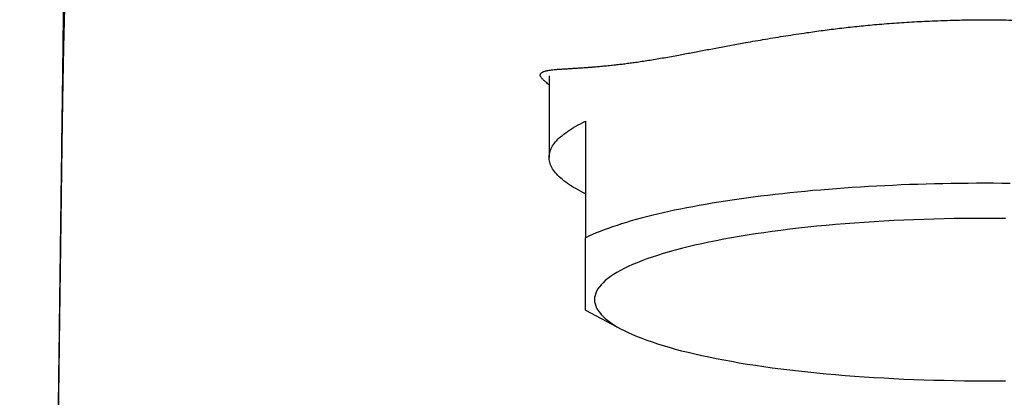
# Model space of a CAD drawing. Header units: millimetres. Extents: x 8 to 611, y 12 to 533.
# Tile 16 of 34: x 287 to 314, y 506 to 516. Entities that reach past the tile are written whole.
import ezdxf

# ---------------------------------------------------------------- set-up
doc = ezdxf.new("R2010")
doc.units = ezdxf.units.MM

msp = doc.modelspace()

# ---------------------------------------------------------------- linework, layer by layer
at = {"color": 7, "linetype": 'Continuous', "lineweight": 30}
for p, q in [((301.266, 514.369), (301.266, 512.122)), ((302.266, 513.119), (302.266, 509.912)), ((302.266, 507.914), (303.271, 507.387))]:
    msp.add_line(p, q, dxfattribs=at)
at = {"color": 7, "linetype": 'Continuous', "lineweight": 30, "flags": 128}
for points in [[(302.266, 511.125), (302.196, 511.159), (302.128, 511.194), (302.062, 511.228), (301.999, 511.263), (301.939, 511.298), (301.881, 511.334), (301.826, 511.369), (301.773, 511.405), (301.722, 511.441), (301.675, 511.477), (301.63, 511.513), (301.587, 511.549), (301.547, 511.585), (301.51, 511.622), (301.475, 511.658), (301.443, 511.695), (301.414, 511.732), (301.387, 511.769), (301.363, 511.806), (301.342, 511.843), (301.323, 511.88), (301.307, 511.917), (301.294, 511.954), (301.283, 511.992), (301.275, 512.029), (301.269, 512.066), (301.267, 512.103), (301.267, 512.141), (301.269, 512.178), (301.275, 512.215), (301.283, 512.252), (301.294, 512.29), (301.307, 512.327), (301.323, 512.364), (301.342, 512.401), (301.363, 512.438), (301.387, 512.475), (301.414, 512.512), (301.443, 512.549), (301.475, 512.586), (301.51, 512.622), (301.547, 512.659), (301.587, 512.695), (301.63, 512.731), (301.675, 512.767), (301.722, 512.803), (301.773, 512.839), (301.826, 512.875), (301.881, 512.91), (301.939, 512.946), (301.999, 512.981), (302.062, 513.016), (302.128, 513.05), (302.196, 513.085), (302.266, 513.119)], [(313.962, 511.406), (313.73, 511.408), (313.498, 511.41), (313.266, 511.41), (313.034, 511.41), (312.803, 511.408), (312.571, 511.406), (312.34, 511.403), (312.109, 511.399), (311.878, 511.394), (311.648, 511.387), (311.418, 511.381), (311.19, 511.373), (310.961, 511.364), (310.734, 511.354), (310.508, 511.343), (310.283, 511.332), (310.059, 511.319), (309.836, 511.306), (309.614, 511.292), (309.394, 511.277), (309.175, 511.261), (308.958, 511.244), (308.742, 511.226), (308.528, 511.208), (308.316, 511.188), (308.106, 511.168), (307.898, 511.147), (307.691, 511.125), (307.487, 511.102), (307.285, 511.078), (307.085, 511.054), (306.887, 511.029), (306.692, 511.002), (306.499, 510.976), (306.309, 510.948), (306.121, 510.92), (305.936, 510.891), (305.754, 510.861), (305.574, 510.83), (305.398, 510.799), (305.224, 510.767), (305.054, 510.734), (304.886, 510.701), (304.722, 510.667), (304.56, 510.632), (304.402, 510.597), (304.248, 510.561), (304.096, 510.525), (303.949, 510.487), (303.804, 510.45), (303.663, 510.411), (303.526, 510.373), (303.392, 510.333), (303.262, 510.293), (303.136, 510.253), (303.014, 510.212), (302.895, 510.17), (302.78, 510.128), (302.67, 510.086), (302.563, 510.043), (302.46, 510), (302.361, 509.956), (302.266, 509.912)], [(313.829, 510.441), (313.548, 510.444), (313.266, 510.444), (312.985, 510.444), (312.704, 510.441), (312.423, 510.438), (312.143, 510.432), (311.863, 510.425), (311.585, 510.417), (311.307, 510.407), (311.031, 510.396), (310.757, 510.383), (310.484, 510.368), (310.213, 510.352), (309.944, 510.335), (309.678, 510.316), (309.414, 510.296), (309.153, 510.274), (308.894, 510.251), (308.638, 510.227), (308.386, 510.201), (308.137, 510.174), (307.891, 510.145), (307.65, 510.115), (307.412, 510.084), (307.178, 510.051), (306.948, 510.018), (306.722, 509.983), (306.501, 509.946), (306.285, 509.909), (306.073, 509.87), (305.867, 509.831), (305.665, 509.79), (305.469, 509.748), (305.278, 509.705), (305.092, 509.661), (304.912, 509.616), (304.738, 509.57), (304.569, 509.523), (304.407, 509.475), (304.251, 509.427), (304.101, 509.377), (303.957, 509.327), (303.819, 509.276), (303.688, 509.224), (303.564, 509.172), (303.446, 509.118), (303.335, 509.065), (303.23, 509.01), (303.133, 508.955), (303.043, 508.9), (302.959, 508.844), (302.883, 508.788), (302.813, 508.731), (302.751, 508.674), (302.696, 508.617), (302.649, 508.559), (302.608, 508.501), (302.575, 508.443), (302.55, 508.385), (302.531, 508.326), (302.52, 508.268), (302.516, 508.209), (302.52, 508.151), (302.531, 508.092), (302.55, 508.034), (302.575, 507.976), (302.608, 507.918), (302.649, 507.86), (302.696, 507.802), (302.751, 507.745), (302.813, 507.688), (302.883, 507.631), (302.959, 507.575), (303.043, 507.519), (303.133, 507.463), (303.23, 507.408), (303.335, 507.354), (303.446, 507.3), (303.564, 507.247), (303.688, 507.195), (303.819, 507.143), (303.957, 507.092), (304.101, 507.042), (304.251, 506.992), (304.407, 506.943), (304.569, 506.896), (304.738, 506.849), (304.912, 506.803), (305.092, 506.758), (305.278, 506.714), (305.469, 506.671), (305.665, 506.629), (305.867, 506.588), (306.073, 506.548), (306.285, 506.51), (306.501, 506.472), (306.722, 506.436), (306.948, 506.401), (307.178, 506.367), (307.412, 506.335), (307.65, 506.304), (307.891, 506.274), (308.137, 506.245), (308.386, 506.218), (308.638, 506.192), (308.894, 506.168), (309.153, 506.144), (309.414, 506.123), (309.678, 506.103), (309.944, 506.084), (310.213, 506.066), (310.484, 506.051), (310.757, 506.036), (311.031, 506.023), (311.307, 506.012), (311.585, 506.002), (311.863, 505.993), (312.143, 505.987), (312.423, 505.981), (312.704, 505.977), (312.985, 505.975), (313.266, 505.974), (313.548, 505.975), (313.829, 505.977)]]:
    msp.add_lwpolyline(points, dxfattribs=at)
at = {"color": 7, "linetype": 'Continuous', "lineweight": 30}
for points, knots in [([(288.035, 527.608), (288.035, 527.562), (288.03, 527.221), (288.022, 526.589), (288.011, 525.716), (288, 524.854), (287.989, 524.003), (287.979, 523.177), (287.968, 522.378), (287.958, 521.604), (287.949, 520.839), (287.939, 520.083), (287.929, 519.337), (287.92, 518.6), (287.91, 517.873), (287.901, 517.155), (287.892, 516.446), (287.883, 515.75), (287.874, 515.068), (287.866, 514.399), (287.857, 513.739), (287.848, 513.084), (287.84, 512.435), (287.832, 511.79), (287.823, 511.156), (287.815, 510.53), (287.807, 509.917), (287.8, 509.317), (287.792, 508.73), (287.784, 508.152), (287.777, 507.579), (287.77, 507.011), (287.762, 506.448), (287.755, 505.896), (287.748, 505.352), (287.741, 504.818), (287.734, 504.293), (287.727, 503.778), (287.721, 503.272), (287.714, 502.777), (287.708, 502.29), (287.702, 501.813), (287.696, 501.348), (287.69, 500.895), (287.684, 500.454), (287.678, 500.021), (287.673, 499.595), (287.667, 499.175), (287.662, 498.762), (287.656, 498.358), (287.651, 497.963), (287.646, 497.578), (287.641, 497.202), (287.636, 496.835), (287.632, 496.478), (287.627, 496.13), (287.623, 495.792), (287.618, 495.463), (287.614, 495.143), (287.61, 494.832), (287.606, 494.493), (287.601, 494.123), (287.595, 493.724), (287.59, 493.331), (287.585, 492.936), (287.58, 492.538), (287.574, 492.139), (287.569, 491.748), (287.564, 491.365), (287.559, 490.991), (287.554, 490.632), (287.55, 490.288), (287.546, 489.958), (287.541, 489.636), (287.537, 489.321), (287.533, 489.031), (287.53, 488.763), (287.526, 488.518), (287.523, 488.278), (287.52, 488.044), (287.517, 487.815), (287.514, 487.597), (287.512, 487.393), (287.509, 487.202), (287.507, 487.021), (287.504, 486.85), (287.502, 486.702), (287.501, 486.577), (287.499, 486.47), (287.498, 486.36), (287.496, 486.244), (287.495, 486.12), (287.493, 485.987), (287.491, 485.847), (287.489, 485.698), (287.487, 485.54), (287.485, 485.372), (287.482, 485.194), (287.48, 485.006), (287.477, 484.81), (287.474, 484.606), (287.472, 484.392), (287.469, 484.169), (287.466, 483.937), (287.462, 483.697), (287.459, 483.447), (287.456, 483.189), (287.452, 482.922), (287.448, 482.645), (287.444, 482.35), (287.44, 482.038), (287.436, 481.713), (287.431, 481.388), (287.427, 481.064), (287.42, 480.568), (287.412, 479.903), (287.4, 479.072), (287.389, 478.25), (287.378, 477.438), (287.368, 476.636), (287.357, 475.843), (287.347, 475.081), (287.337, 474.35), (287.327, 473.649), (287.318, 472.957), (287.309, 472.272), (287.3, 471.595), (287.291, 470.958), (287.283, 470.354), (287.275, 469.781), (287.267, 469.203), (287.259, 468.618), (287.251, 468.028), (287.243, 467.432), (287.235, 466.81), (287.226, 466.161), (287.217, 465.486), (287.207, 464.803), (287.198, 464.114), (287.188, 463.403), (287.178, 462.67), (287.168, 461.916), (287.158, 461.154), (287.147, 460.384), (287.136, 459.606), (287.127, 458.907), (287.118, 458.288), (287.111, 457.751), (287.103, 457.21), (287.096, 456.666), (287.088, 456.12), (287.081, 455.576), (287.073, 455.007), (287.065, 454.415), (287.056, 453.8), (287.048, 453.192), (287.04, 452.591), (287.031, 451.998), (287.023, 451.377), (287.014, 450.731), (287.004, 450.06), (286.995, 449.399), (286.986, 448.765), (286.978, 448.156), (286.97, 447.573), (286.962, 446.998), (286.954, 446.432), (286.947, 445.913), (286.94, 445.441), (286.934, 445.015), (286.928, 444.594), (286.923, 444.181), (286.917, 443.776), (286.911, 443.38), (286.906, 442.992), (286.901, 442.614), (286.895, 442.245), (286.89, 441.887), (286.886, 441.54), (286.881, 441.204), (286.876, 440.876), (286.872, 440.562), (286.868, 440.26), (286.864, 439.97), (286.86, 439.723), (286.857, 439.519), (286.855, 439.358), (286.853, 439.202), (286.851, 439.054), (286.849, 438.913), (286.847, 438.781), (286.845, 438.657), (286.844, 438.54), (286.842, 438.429), (286.84, 438.324), (286.839, 438.209), (286.837, 438.079), (286.835, 437.929), (286.833, 437.77), (286.83, 437.603), (286.828, 437.429), (286.825, 437.249), (286.823, 437.061), (286.82, 436.865), (286.817, 436.656), (286.814, 436.433), (286.811, 436.195), (286.807, 435.947), (286.803, 435.691), (286.8, 435.425), (286.796, 435.156), (286.792, 434.883), (286.788, 434.608), (286.784, 434.324), (286.78, 434.031), (286.776, 433.731), (286.772, 433.422), (286.767, 433.106), (286.763, 432.781), (286.758, 432.447), (286.753, 432.108), (286.748, 431.763), (286.743, 431.411), (286.738, 431.052), (286.733, 430.683), (286.728, 430.303), (286.722, 429.913), (286.716, 429.515), (286.711, 429.109), (286.705, 428.696), (286.699, 428.279), (286.693, 427.888), (286.69, 427.635), (286.688, 427.524)], [0, 0, 0, 0, 0.001399, 0.010221, 0.018938, 0.02755, 0.036058, 0.044461, 0.052288, 0.060021, 0.067662, 0.075209, 0.082664, 0.090025, 0.097293, 0.104469, 0.111551, 0.11854, 0.125313, 0.131997, 0.138591, 0.145095, 0.151625, 0.158062, 0.164406, 0.170657, 0.176814, 0.182772, 0.188639, 0.194416, 0.200104, 0.205815, 0.211433, 0.216957, 0.222388, 0.227725, 0.232969, 0.238119, 0.243165, 0.248118, 0.252977, 0.257744, 0.262417, 0.266916, 0.271326, 0.275645, 0.279875, 0.284099, 0.288229, 0.292266, 0.296209, 0.300058, 0.303815, 0.307477, 0.311046, 0.314522, 0.317904, 0.321193, 0.324388, 0.327489, 0.330501, 0.334567, 0.33856, 0.342481, 0.34633, 0.350405, 0.354396, 0.358303, 0.362126, 0.365864, 0.369518, 0.372887, 0.37618, 0.379399, 0.382543, 0.385612, 0.388113, 0.390561, 0.392958, 0.395302, 0.397595, 0.399819, 0.40182, 0.403724, 0.405533, 0.407246, 0.408862, 0.409956, 0.411002, 0.412075, 0.413237, 0.414488, 0.415802, 0.417203, 0.418688, 0.42026, 0.421951, 0.423732, 0.425601, 0.42756, 0.429607, 0.431744, 0.43397, 0.436284, 0.438688, 0.441181, 0.443763, 0.446434, 0.449194, 0.452043, 0.455278, 0.458542, 0.461792, 0.465028, 0.46825, 0.476655, 0.484963, 0.493175, 0.501289, 0.509307, 0.517228, 0.525051, 0.532138, 0.539143, 0.546067, 0.552909, 0.559669, 0.566349, 0.572027, 0.577751, 0.583533, 0.589373, 0.595271, 0.601226, 0.607239, 0.61392, 0.62067, 0.627491, 0.634381, 0.641341, 0.6488, 0.656337, 0.663952, 0.671646, 0.679419, 0.68727, 0.692602, 0.69797, 0.703373, 0.708812, 0.714283, 0.719727, 0.725117, 0.731337, 0.737485, 0.743559, 0.74956, 0.755488, 0.761344, 0.76815, 0.774856, 0.78146, 0.787962, 0.793878, 0.799707, 0.805449, 0.811105, 0.816674, 0.820989, 0.82525, 0.829459, 0.833596, 0.837644, 0.841602, 0.84547, 0.849248, 0.852936, 0.856534, 0.85998, 0.86334, 0.866613, 0.869799, 0.87276, 0.875661, 0.878503, 0.880149, 0.881774, 0.883339, 0.884822, 0.886223, 0.887543, 0.888781, 0.889937, 0.891061, 0.892095, 0.893087, 0.894507, 0.896009, 0.897593, 0.899259, 0.901007, 0.902804, 0.904679, 0.906634, 0.908668, 0.910953, 0.91333, 0.9158, 0.918362, 0.921016, 0.923762, 0.926435, 0.929191, 0.932029, 0.934948, 0.93795, 0.941033, 0.944199, 0.947446, 0.950776, 0.954187, 0.957617, 0.961127, 0.964715, 0.968383, 0.972198, 0.976095, 0.980075, 0.984136, 0.988279, 0.992428, 0.996656, 1, 1, 1, 1]), ([(287.861, 512.662), (287.862, 512.762), (287.865, 512.961), (287.87, 513.256), (287.874, 513.547), (287.879, 513.833), (287.884, 514.114), (287.889, 514.39), (287.894, 514.665), (287.9, 514.943), (287.906, 515.227), (287.913, 515.515), (287.92, 515.803), (287.927, 516.091), (287.935, 516.378), (287.943, 516.67), (287.952, 516.967), (287.961, 517.265), (287.971, 517.559), (287.981, 517.847), (287.991, 518.131), (288.002, 518.41), (288.013, 518.676), (288.024, 518.929), (288.035, 519.169), (288.046, 519.402), (288.057, 519.63), (288.069, 519.852), (288.081, 520.075), (288.093, 520.296), (288.106, 520.516), (288.12, 520.729), (288.133, 520.934), (288.147, 521.131), (288.161, 521.32), (288.175, 521.495), (288.188, 521.657), (288.201, 521.806), (288.214, 521.949), (288.228, 522.083), (288.241, 522.211), (288.255, 522.335), (288.269, 522.453), (288.283, 522.566), (288.298, 522.669), (288.313, 522.762), (288.327, 522.846), (288.342, 522.919), (288.356, 522.982), (288.369, 523.033), (288.382, 523.075), (288.395, 523.108), (288.408, 523.133), (288.421, 523.15), (288.43, 523.154), (288.434, 523.156)], [0, 0, 0, 0, 0.018277, 0.036283, 0.054029, 0.071525, 0.088784, 0.105817, 0.122637, 0.139761, 0.157854, 0.176051, 0.194364, 0.212807, 0.231391, 0.25013, 0.270185, 0.290198, 0.31019, 0.330181, 0.35019, 0.370237, 0.390339, 0.40872, 0.427059, 0.445372, 0.463674, 0.481982, 0.500311, 0.520188, 0.540084, 0.56002, 0.580018, 0.600098, 0.620281, 0.640303, 0.658577, 0.676856, 0.695155, 0.713487, 0.731869, 0.750314, 0.770362, 0.790362, 0.810331, 0.830287, 0.850251, 0.870239, 0.890161, 0.908392, 0.926634, 0.944901, 0.963208, 0.981569, 1, 1, 1, 1]), ([(301.047, 514.328), (301.043, 514.334), (301.033, 514.347), (301.025, 514.363), (301.02, 514.381), (301.021, 514.4), (301.028, 514.419), (301.038, 514.434), (301.05, 514.447), (301.065, 514.459), (301.083, 514.47), (301.104, 514.481), (301.129, 514.49), (301.158, 514.499), (301.195, 514.509), (301.242, 514.518), (301.301, 514.528), (301.368, 514.536), (301.434, 514.543), (301.497, 514.548), (301.554, 514.552), (301.615, 514.557), (301.687, 514.561), (301.774, 514.566), (301.876, 514.572), (301.985, 514.579), (302.09, 514.586), (302.188, 514.592), (302.279, 514.599), (302.374, 514.606), (302.486, 514.615), (302.617, 514.626), (302.77, 514.64), (302.93, 514.656), (303.087, 514.673), (303.238, 514.69), (303.384, 514.708), (303.533, 514.728), (303.694, 514.75), (303.866, 514.776), (304.05, 514.804), (304.239, 514.835), (304.432, 514.868), (304.631, 514.904), (304.823, 514.938), (305.005, 514.972), (305.179, 515.005), (305.356, 515.038), (305.536, 515.072), (305.719, 515.107), (305.905, 515.142), (306.094, 515.177), (306.285, 515.213), (306.479, 515.248), (306.699, 515.288), (306.945, 515.331), (307.22, 515.378), (307.498, 515.425), (307.782, 515.47), (308.069, 515.515), (308.336, 515.555), (308.583, 515.59), (308.809, 515.621), (309.036, 515.65), (309.267, 515.679), (309.502, 515.706), (309.74, 515.731), (309.98, 515.756), (310.231, 515.779), (310.493, 515.801), (310.767, 515.822), (311.043, 515.841), (311.321, 515.858), (311.6, 515.872), (311.901, 515.885), (312.224, 515.896), (312.531, 515.904), (312.801, 515.91), (313.033, 515.914), (313.187, 515.914), (313.265, 515.914)], [0, 0, 0, 0, 0.0096959, 0.0193943, 0.0290918, 0.0436961, 0.0583006, 0.0687269, 0.0791534, 0.0895883, 0.1000231, 0.1106136, 0.121204, 0.1318062, 0.1424084, 0.1576532, 0.1728979, 0.1881782, 0.2034585, 0.2138326, 0.2242068, 0.234592, 0.2449772, 0.2595405, 0.2741038, 0.2887008, 0.3032978, 0.3138619, 0.3244261, 0.3350036, 0.3455811, 0.3607276, 0.375874, 0.3910636, 0.4062531, 0.4186221, 0.430991, 0.4433861, 0.4557812, 0.4697487, 0.4837183, 0.4976858, 0.5117301, 0.5257764, 0.5398207, 0.5513747, 0.5629299, 0.574484, 0.5860811, 0.5976795, 0.6092767, 0.6208689, 0.632461, 0.6440716, 0.6556822, 0.6713893, 0.6870993, 0.7028067, 0.7186093, 0.7344144, 0.7502169, 0.7622407, 0.7742645, 0.7863078, 0.798351, 0.8106936, 0.8230364, 0.8353985, 0.8477607, 0.8616512, 0.8755435, 0.8894339, 0.9033916, 0.9173513, 0.9313091, 0.9484516, 0.9655942, 0.9770631, 0.988533, 1, 1, 1, 1]), ([(313.265, 515.914), (313.352, 515.914), (313.527, 515.914), (313.789, 515.909), (314.052, 515.903), (314.314, 515.895), (314.577, 515.886), (314.84, 515.875), (315.103, 515.863), (315.367, 515.848), (315.63, 515.831), (315.892, 515.813), (316.153, 515.792), (316.396, 515.77), (316.619, 515.749), (316.824, 515.728), (317.029, 515.706), (317.26, 515.679), (317.517, 515.648), (317.799, 515.611), (318.079, 515.572), (318.357, 515.531), (318.632, 515.489), (318.888, 515.448), (319.127, 515.409), (319.348, 515.372), (319.567, 515.334), (319.783, 515.296), (319.997, 515.258), (320.233, 515.215), (320.489, 515.168), (320.736, 515.122), (320.95, 515.081), (321.134, 515.047), (321.314, 515.013), (321.492, 514.979), (321.667, 514.947), (321.842, 514.915), (322.018, 514.883), (322.193, 514.852), (322.366, 514.823), (322.536, 514.796), (322.703, 514.77), (322.868, 514.746), (323.028, 514.724), (323.193, 514.703), (323.362, 514.682), (323.533, 514.663), (323.699, 514.646), (323.858, 514.631), (324.01, 514.618), (324.155, 514.606), (324.294, 514.595), (324.425, 514.586), (324.55, 514.579), (324.668, 514.572), (324.778, 514.565), (324.881, 514.559), (324.975, 514.552), (325.061, 514.546), (325.137, 514.538), (325.202, 514.531), (325.258, 514.523), (325.305, 514.515), (325.348, 514.505), (325.384, 514.496), (325.414, 514.486), (325.438, 514.476), (325.459, 514.465), (325.477, 514.452), (325.492, 514.437), (325.504, 514.42), (325.511, 514.402), (325.512, 514.385), (325.51, 514.369), (325.505, 514.357), (325.497, 514.343), (325.489, 514.333), (325.485, 514.328)], [0, 0, 0, 0, 0.012976, 0.025957, 0.038936, 0.051983, 0.065031, 0.078077, 0.091298, 0.10452, 0.117741, 0.131019, 0.144299, 0.157577, 0.168156, 0.178735, 0.189326, 0.199916, 0.214885, 0.229855, 0.244823, 0.259876, 0.274931, 0.289984, 0.302509, 0.315035, 0.327561, 0.340134, 0.352709, 0.365283, 0.382278, 0.399289, 0.411034, 0.42278, 0.434525, 0.446317, 0.45811, 0.469902, 0.482484, 0.495066, 0.507672, 0.520278, 0.533187, 0.546096, 0.559033, 0.571971, 0.587258, 0.602558, 0.618046, 0.633538, 0.649026, 0.664617, 0.68021, 0.695801, 0.711635, 0.727471, 0.743305, 0.759235, 0.775168, 0.791099, 0.806074, 0.821058, 0.833917, 0.846777, 0.859656, 0.872536, 0.88334, 0.894145, 0.904962, 0.915779, 0.929007, 0.942234, 0.955481, 0.968728, 0.976541, 0.984354, 0.992177, 1, 1, 1, 1]), ([(301.266, 514.115), (301.259, 514.121), (301.235, 514.141), (301.198, 514.173), (301.157, 514.21), (301.121, 514.244), (301.091, 514.276), (301.065, 514.304), (301.053, 514.32), (301.046, 514.329)], [0, 0, 0, 0, 0.065211, 0.220084, 0.374915, 0.53116, 0.687452, 0.843749, 1, 1, 1, 1]), ([(287.52, 487.362), (287.523, 487.533), (287.527, 487.871), (287.534, 488.375), (287.541, 488.87), (287.548, 489.356), (287.554, 489.834), (287.56, 490.295), (287.566, 490.738), (287.572, 491.165), (287.578, 491.585), (287.583, 491.997), (287.589, 492.401), (287.594, 492.797), (287.599, 493.187), (287.605, 493.568), (287.61, 493.942), (287.615, 494.306), (287.619, 494.661), (287.624, 495.005), (287.629, 495.343), (287.633, 495.675), (287.637, 496.002), (287.642, 496.323), (287.646, 496.637), (287.65, 496.943), (287.654, 497.24), (287.658, 497.527), (287.662, 497.805), (287.665, 498.076), (287.669, 498.34), (287.672, 498.596), (287.676, 498.846), (287.679, 499.087), (287.682, 499.313), (287.685, 499.522), (287.687, 499.709), (287.689, 499.854), (287.69, 499.936), (287.691, 499.965), (287.691, 499.973), (287.691, 499.981), (287.691, 499.989), (287.691, 499.997), (287.691, 500.005), (287.693, 500.164), (287.698, 500.471), (287.704, 500.923), (287.71, 501.366), (287.715, 501.801), (287.721, 502.225), (287.727, 502.638), (287.732, 503.04), (287.737, 503.434), (287.742, 503.82), (287.748, 504.197), (287.752, 504.567), (287.757, 504.928), (287.762, 505.267), (287.766, 505.585), (287.77, 505.87), (287.773, 506.064), (287.774, 506.169), (287.774, 506.197), (287.775, 506.225), (287.775, 506.254), (287.775, 506.282), (287.776, 506.31), (287.778, 506.482), (287.782, 506.797), (287.788, 507.253), (287.794, 507.702), (287.8, 508.128), (287.806, 508.53), (287.81, 508.896), (287.814, 509.181), (287.817, 509.36), (287.818, 509.432), (287.818, 509.458), (287.818, 509.465), (287.818, 509.472), (287.818, 509.479), (287.818, 509.486), (287.818, 509.493), (287.82, 509.58), (287.822, 509.744), (287.825, 509.981), (287.828, 510.208), (287.831, 510.424), (287.834, 510.631), (287.836, 510.828), (287.839, 511.01), (287.841, 511.178), (287.843, 511.331), (287.845, 511.477), (287.847, 511.614), (287.849, 511.743), (287.85, 511.862), (287.852, 511.972), (287.853, 512.073), (287.854, 512.166), (287.855, 512.251), (287.856, 512.327), (287.857, 512.396), (287.858, 512.455), (287.859, 512.505), (287.859, 512.545), (287.86, 512.58), (287.86, 512.608), (287.861, 512.63), (287.861, 512.646), (287.861, 512.656), (287.861, 512.661), (287.861, 512.662), (287.861, 512.662), (287.861, 512.662)], [0, 0, 0, 0, 0.020239, 0.04014, 0.059703, 0.078928, 0.097816, 0.116365, 0.133545, 0.150424, 0.167003, 0.183282, 0.19926, 0.214938, 0.230316, 0.245393, 0.26017, 0.274646, 0.288571, 0.302207, 0.315553, 0.328609, 0.341604, 0.3543, 0.366695, 0.378789, 0.390583, 0.401874, 0.412876, 0.423587, 0.434009, 0.444141, 0.453984, 0.463536, 0.472799, 0.48071, 0.488397, 0.494976, 0.497816, 0.498133, 0.498449, 0.498765, 0.49908, 0.499395, 0.49971, 0.500024, 0.518229, 0.536097, 0.553627, 0.570818, 0.587672, 0.603895, 0.619793, 0.635365, 0.65061, 0.66553, 0.680124, 0.694391, 0.708333, 0.720332, 0.732078, 0.742206, 0.743331, 0.744453, 0.745572, 0.74669, 0.747804, 0.748917, 0.750026, 0.76826, 0.786254, 0.804009, 0.821525, 0.836741, 0.851772, 0.864846, 0.870553, 0.873055, 0.873336, 0.873616, 0.873897, 0.874177, 0.874457, 0.874738, 0.875018, 0.884778, 0.894141, 0.903108, 0.911678, 0.919851, 0.927627, 0.935007, 0.941423, 0.947506, 0.953255, 0.958671, 0.963754, 0.968503, 0.972809, 0.976798, 0.980471, 0.983828, 0.986868, 0.989592, 0.992, 0.993847, 0.995453, 0.996816, 0.997937, 0.998816, 0.999453, 0.999847, 0.999954, 0.999984, 1, 1, 1, 1]), ([(302.266, 507.914), (302.266, 507.915), (302.266, 507.916), (302.266, 507.928), (302.266, 507.948), (302.266, 507.977), (302.266, 508.014), (302.266, 508.058), (302.266, 508.11), (302.266, 508.168), (302.266, 508.233), (302.266, 508.306), (302.266, 508.388), (302.266, 508.477), (302.266, 508.574), (302.266, 508.679), (302.266, 508.791), (302.266, 508.912), (302.266, 509.04), (302.266, 509.184), (302.266, 509.345), (302.266, 509.524), (302.266, 509.713), (302.266, 509.846), (302.266, 509.912)], [0, 0, 0, 0, 0.046895, 0.094417, 0.141713, 0.188795, 0.235682, 0.282395, 0.325088, 0.367682, 0.410205, 0.452684, 0.495148, 0.537625, 0.580145, 0.622734, 0.66542, 0.708227, 0.751176, 0.794285, 0.845318, 0.896612, 0.948173, 1, 1, 1, 1])]:
    msp.add_open_spline(points, degree=3, knots=knots, dxfattribs=at)

doc.saveas('drawing.dxf')
